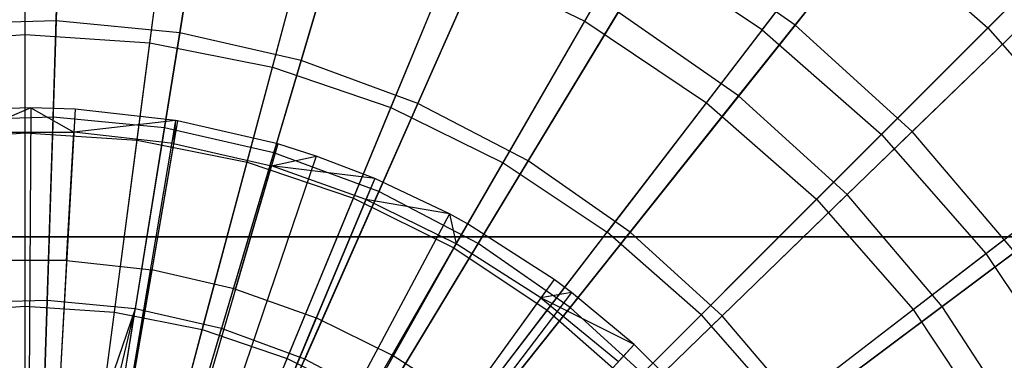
# Model space of a CAD drawing. Extents: x 0.2 to 40.1, y -6.7 to 6.7.
# Tile 228 of 256: x 16.032 to 16.999, y 4.013 to 4.347. Entities that reach past the tile are written whole.
import ezdxf

# ---------------------------------------------------------------- set-up
doc = ezdxf.new("R2010")
doc.units = 0
doc.header["$MEASUREMENT"] = 0
doc.layers.get('0').update_dxf_attribs({"color": 13, "linetype": 'CONTINUOUS'})

# ---------------------------------------------------------------- blocks, each defined once
blk = doc.blocks.new('SNOWBALL_XIV_PM3_STL')
at = {"color": 0}
for p, q in [((16.07644, 4.60561, 11.86972), (16.06811, 4.34585, 12.00407)), ((16.07644, 4.60561, 11.86972), (16.06811, 4.34585, 12.00407)), ((16.03757, 4.33235, 11.91227), (16.03757, 4.58257, 11.76527)), ((16.03757, 4.33235, 11.91227), (16.03757, 4.58257, 11.76527)), ((16.23111, 4.59069, 11.86972), (16.18963, 4.33413, 12.00407)), ((16.23111, 4.59069, 11.86972), (16.18963, 4.33413, 12.00407)), ((16.1601, 4.32432, 11.91227), (16.19276, 4.5724, 11.76527)), ((16.1601, 4.32432, 11.91227), (16.19276, 4.5724, 11.76527)), ((16.3826, 4.55611, 11.86972), (16.30865, 4.30696, 12.00407)), ((16.3826, 4.55611, 11.86972), (16.30865, 4.30696, 12.00407)), ((16.58706, 4.34533, 7.85676), (16.70598, 4.55131, 8.02305)), ((16.58706, 4.34533, 7.85676), (16.70598, 4.55131, 8.02305)), ((16.28054, 4.30036, 11.91227), (16.3453, 4.54205, 11.76527)), ((16.28054, 4.30036, 11.91227), (16.3453, 4.54205, 11.76527)), ((16.94408, 4.53031, 11.70428), (16.79364, 4.34167, 11.86972)), ((16.94408, 4.53031, 11.70428), (16.79364, 4.34167, 11.86972)), ((16.06507, 4.25129, 7.64171), (16.07358, 4.51662, 7.76467)), ((16.06507, 4.25129, 7.64171), (16.07358, 4.51662, 7.76467)), ((16.76137, 4.33687, 11.76527), (16.90135, 4.51929, 11.58822)), ((16.76137, 4.33687, 11.76527), (16.90135, 4.51929, 11.58822)), ((16.17453, 4.24073, 7.64171), (16.2169, 4.50279, 7.76467)), ((16.17453, 4.24073, 7.64171), (16.2169, 4.50279, 7.76467)), ((16.52842, 4.50244, 11.86972), (16.42323, 4.2648, 12.00407)), ((16.52842, 4.50244, 11.86972), (16.42323, 4.2648, 12.00407)), ((16.03757, 4.23585, 7.72144), (16.03757, 4.49257, 7.85676)), ((16.03757, 4.23585, 7.72144), (16.03757, 4.49257, 7.85676)), ((16.39682, 4.26089, 11.91227), (16.49257, 4.49206, 11.76527)), ((16.39682, 4.26089, 11.91227), (16.49257, 4.49206, 11.76527)), ((16.98285, 4.33886, 8.02305), (17.13505, 4.49107, 8.21769)), ((16.98285, 4.33886, 8.02305), (17.13505, 4.49107, 8.21769)), ((16.14751, 4.22864, 7.72144), (16.18101, 4.48317, 7.85676)), ((16.14751, 4.22864, 7.72144), (16.18101, 4.48317, 7.85676)), ((16.28173, 4.21626, 7.64171), (16.35727, 4.47076, 7.76467)), ((16.28173, 4.21626, 7.64171), (16.35727, 4.47076, 7.76467)), ((16.73813, 4.27206, 7.76467), (16.8929, 4.46614, 7.91949)), ((16.73813, 4.27206, 7.76467), (16.8929, 4.46614, 7.91949)), ((16.25556, 4.20715, 7.72144), (16.32201, 4.45512, 7.85676)), ((16.25556, 4.20715, 7.72144), (16.32201, 4.45512, 7.85676)), ((16.70659, 4.26547, 7.85676), (16.85138, 4.45416, 8.02305)), ((16.70659, 4.26547, 7.85676), (16.85138, 4.45416, 8.02305)), ((16.85138, 4.45416, 8.02305), (16.98285, 4.33886, 8.02305)), ((16.85138, 4.45416, 8.02305), (16.98285, 4.33886, 8.02305)), ((16.66619, 4.43057, 11.86972), (16.53147, 4.20833, 12.00407)), ((16.66619, 4.43057, 11.86972), (16.53147, 4.20833, 12.00407)), ((16.79364, 4.34167, 11.86972), (16.66619, 4.43057, 11.86972)), ((16.79364, 4.34167, 11.86972), (16.66619, 4.43057, 11.86972)), ((16.38493, 4.17828, 7.64171), (16.49239, 4.42103, 7.76467)), ((16.38493, 4.17828, 7.64171), (16.49239, 4.42103, 7.76467)), ((16.50695, 4.20658, 11.91227), (16.63206, 4.42327, 11.76527)), ((16.50695, 4.20658, 11.91227), (16.63206, 4.42327, 11.76527)), ((16.76137, 4.33687, 11.76527), (16.63206, 4.42327, 11.76527)), ((16.76137, 4.33687, 11.76527), (16.63206, 4.42327, 11.76527)), ((16.35989, 4.17174, 7.72144), (16.45813, 4.40891, 7.85676)), ((16.35989, 4.17174, 7.72144), (16.45813, 4.40891, 7.85676)), ((16.45813, 4.40891, 7.85676), (16.58706, 4.34533, 7.85676)), ((16.45813, 4.40891, 7.85676), (16.58706, 4.34533, 7.85676)), ((17.082, 4.40506, 11.70428), (16.90867, 4.2372, 11.86972)), ((17.082, 4.40506, 11.70428), (16.90867, 4.2372, 11.86972)), ((16.87831, 4.23432, 11.76527), (17.04089, 4.39691, 11.58822)), ((16.87831, 4.23432, 11.76527), (17.04089, 4.39691, 11.58822)), ((16.48242, 4.12742, 7.64171), (16.62004, 4.35443, 7.76467)), ((16.48242, 4.12742, 7.64171), (16.62004, 4.35443, 7.76467)), ((16.73813, 4.27206, 7.76467), (16.62004, 4.35443, 7.76467)), ((16.73813, 4.27206, 7.76467), (16.62004, 4.35443, 7.76467)), ((16.06811, 4.34585, 12.00407), (15.94608, 4.34194, 12.00407)), ((16.06811, 4.34585, 12.00407), (15.94608, 4.34194, 12.00407)), ((16.06811, 4.34585, 12.00407), (16.05931, 4.0715, 12.10527)), ((16.06811, 4.34585, 12.00407), (16.05931, 4.0715, 12.10527)), ((16.18963, 4.33413, 12.00407), (16.06811, 4.34585, 12.00407)), ((16.18963, 4.33413, 12.00407), (16.06811, 4.34585, 12.00407)), ((16.4587, 4.12301, 7.72144), (16.58706, 4.34533, 7.85676)), ((16.4587, 4.12301, 7.72144), (16.58706, 4.34533, 7.85676)), ((16.58706, 4.34533, 7.85676), (16.70659, 4.26547, 7.85676)), ((16.58706, 4.34533, 7.85676), (16.70659, 4.26547, 7.85676)), ((16.79364, 4.34167, 11.86972), (16.6316, 4.13848, 12.00407)), ((16.79364, 4.34167, 11.86972), (16.6316, 4.13848, 12.00407)), ((16.90867, 4.2372, 11.86972), (16.79364, 4.34167, 11.86972)), ((16.90867, 4.2372, 11.86972), (16.79364, 4.34167, 11.86972)), ((16.84471, 4.17526, 7.76467), (17.02303, 4.34795, 7.91949)), ((16.84471, 4.17526, 7.76467), (17.02303, 4.34795, 7.91949)), ((15.91503, 4.32432, 11.91227), (16.03757, 4.33235, 11.91227)), ((15.91503, 4.32432, 11.91227), (16.03757, 4.33235, 11.91227)), ((16.03757, 4.06575, 12.02693), (16.03757, 4.33235, 11.91227)), ((16.03757, 4.06575, 12.02693), (16.03757, 4.33235, 11.91227)), ((16.03757, 4.33235, 11.91227), (16.1601, 4.32432, 11.91227)), ((16.03757, 4.33235, 11.91227), (16.1601, 4.32432, 11.91227)), ((16.18963, 4.33413, 12.00407), (16.14582, 4.06315, 12.10527)), ((16.18963, 4.33413, 12.00407), (16.14582, 4.06315, 12.10527)), ((16.30865, 4.30696, 12.00407), (16.18963, 4.33413, 12.00407)), ((16.30865, 4.30696, 12.00407), (16.18963, 4.33413, 12.00407)), ((16.76137, 4.33687, 11.76527), (16.60905, 4.13836, 11.91227)), ((16.76137, 4.33687, 11.76527), (16.60905, 4.13836, 11.91227)), ((16.76137, 4.33687, 11.76527), (16.87831, 4.23432, 11.76527)), ((16.76137, 4.33687, 11.76527), (16.87831, 4.23432, 11.76527)), ((16.81467, 4.17069, 7.85676), (16.98285, 4.33886, 8.02305)), ((16.81467, 4.17069, 7.85676), (16.98285, 4.33886, 8.02305)), ((16.98285, 4.33886, 8.02305), (17.09814, 4.20739, 8.02305)), ((16.98285, 4.33886, 8.02305), (17.09814, 4.20739, 8.02305)), ((16.1253, 4.06, 12.02693), (16.1601, 4.32432, 11.91227)), ((16.1253, 4.06, 12.02693), (16.1601, 4.32432, 11.91227)), ((16.1601, 4.32432, 11.91227), (16.28054, 4.30036, 11.91227)), ((16.1601, 4.32432, 11.91227), (16.28054, 4.30036, 11.91227)), ((16.30865, 4.30696, 12.00407), (16.23055, 4.04381, 12.10527)), ((16.30865, 4.30696, 12.00407), (16.23055, 4.04381, 12.10527)), ((16.42323, 4.2648, 12.00407), (16.30865, 4.30696, 12.00407)), ((16.42323, 4.2648, 12.00407), (16.30865, 4.30696, 12.00407)), ((16.21154, 4.04285, 12.02693), (16.28054, 4.30036, 11.91227)), ((16.21154, 4.04285, 12.02693), (16.28054, 4.30036, 11.91227)), ((16.28054, 4.30036, 11.91227), (16.39682, 4.26089, 11.91227)), ((16.28054, 4.30036, 11.91227), (16.39682, 4.26089, 11.91227)), ((16.42323, 4.2648, 12.00407), (16.31212, 4.01379, 12.10527)), ((16.42323, 4.2648, 12.00407), (16.31212, 4.01379, 12.10527)), ((16.53147, 4.20833, 12.00407), (16.42323, 4.2648, 12.00407)), ((16.53147, 4.20833, 12.00407), (16.42323, 4.2648, 12.00407)), ((16.5503, 4.0618, 7.72144), (16.70659, 4.26547, 7.85676)), ((16.5503, 4.0618, 7.72144), (16.70659, 4.26547, 7.85676)), ((16.57261, 4.06451, 7.64171), (16.73813, 4.27206, 7.76467)), ((16.57261, 4.06451, 7.64171), (16.73813, 4.27206, 7.76467)), ((16.70659, 4.26547, 7.85676), (16.81467, 4.17069, 7.85676)), ((16.70659, 4.26547, 7.85676), (16.81467, 4.17069, 7.85676)), ((16.84471, 4.17526, 7.76467), (16.73813, 4.27206, 7.76467)), ((16.84471, 4.17526, 7.76467), (16.73813, 4.27206, 7.76467)), ((16.0432, 4.26042, 12.0589), (15.9855, 4.2589, 12.0589)), ((16.0432, 4.26042, 12.0589), (15.9855, 4.2589, 12.0589)), ((16.0432, 4.26042, 12.0589), (15.98682, 4.23646, 12.06938)), ((16.0432, 4.26042, 12.0589), (15.98682, 4.23646, 12.06938)), ((16.0432, 4.26042, 12.0589), (16.03871, 3.55374, 12.27543)), ((16.0432, 4.26042, 12.0589), (16.03871, 3.55374, 12.27543)), ((16.08664, 4.25907, 12.0589), (16.0432, 4.26042, 12.0589)), ((16.0432, 4.26042, 12.0589), (16.0854, 4.23663, 12.06938)), ((16.0432, 4.26042, 12.0589), (16.0854, 4.23663, 12.06938)), ((16.08664, 4.25907, 12.0589), (16.0432, 4.26042, 12.0589)), ((16.08664, 4.25907, 12.0589), (16.04749, 3.55347, 12.27543)), ((16.08664, 4.25907, 12.0589), (16.04749, 3.55347, 12.27543)), ((16.08664, 4.25907, 12.0589), (16.0854, 4.23663, 12.06938)), ((16.08664, 4.25907, 12.0589), (16.0854, 4.23663, 12.06938)), ((16.18522, 4.24804, 12.0589), (16.08664, 4.25907, 12.0589)), ((16.18522, 4.24804, 12.0589), (16.08664, 4.25907, 12.0589)), ((16.29479, 4.01459, 12.02693), (16.39682, 4.26089, 11.91227)), ((16.29479, 4.01459, 12.02693), (16.39682, 4.26089, 11.91227)), ((16.39682, 4.26089, 11.91227), (16.50695, 4.20658, 11.91227)), ((16.39682, 4.26089, 11.91227), (16.50695, 4.20658, 11.91227)), ((16.98085, 4.11739, 11.76527), (17.16327, 4.25737, 11.58822)), ((16.98085, 4.11739, 11.76527), (17.16327, 4.25737, 11.58822)), ((16.06507, 4.25129, 7.64171), (15.95517, 4.24777, 7.64171)), ((16.06507, 4.25129, 7.64171), (15.95517, 4.24777, 7.64171)), ((16.05614, 3.9728, 7.55251), (16.06507, 4.25129, 7.64171)), ((16.05614, 3.9728, 7.55251), (16.06507, 4.25129, 7.64171)), ((16.17453, 4.24073, 7.64171), (16.06507, 4.25129, 7.64171)), ((16.17453, 4.24073, 7.64171), (16.06507, 4.25129, 7.64171)), ((16.18522, 4.24804, 12.0589), (16.06743, 3.55124, 12.27543)), ((16.18522, 4.24804, 12.0589), (16.06743, 3.55124, 12.27543)), ((16.18714, 4.24772, 12.0589), (16.06743, 3.55124, 12.27543)), ((16.18714, 4.24772, 12.0589), (16.06743, 3.55124, 12.27543)), ((16.18522, 4.24804, 12.0589), (16.0854, 4.23663, 12.06938)), ((16.18522, 4.24804, 12.0589), (16.0854, 4.23663, 12.06938)), ((16.18522, 4.24804, 12.0589), (16.18335, 4.22556, 12.06938)), ((16.18522, 4.24804, 12.0589), (16.18335, 4.22556, 12.06938)), ((16.18714, 4.24772, 12.0589), (16.18335, 4.22556, 12.06938)), ((16.18714, 4.24772, 12.0589), (16.18335, 4.22556, 12.06938)), ((16.18714, 4.24772, 12.0589), (16.18522, 4.24804, 12.0589)), ((16.18714, 4.24772, 12.0589), (16.18522, 4.24804, 12.0589)), ((16.28569, 4.22497, 12.0589), (16.18714, 4.24772, 12.0589)), ((16.28569, 4.22497, 12.0589), (16.18714, 4.24772, 12.0589)), ((15.92763, 4.22864, 7.72144), (16.03757, 4.23585, 7.72144)), ((15.92763, 4.22864, 7.72144), (16.03757, 4.23585, 7.72144)), ((15.98682, 4.23646, 12.06938), (16.0854, 4.23663, 12.06938)), ((15.98682, 4.23646, 12.06938), (16.0854, 4.23663, 12.06938)), ((16.03757, 4.23585, 7.72144), (16.14751, 4.22864, 7.72144)), ((16.03757, 3.96426, 7.61917), (16.03757, 4.23585, 7.72144)), ((16.03757, 3.96426, 7.61917), (16.03757, 4.23585, 7.72144)), ((16.03757, 4.23585, 7.72144), (16.14751, 4.22864, 7.72144)), ((16.07841, 4.11078, 12.12346), (16.0854, 4.23663, 12.06938)), ((16.07841, 4.11078, 12.12346), (16.0854, 4.23663, 12.06938)), ((16.18335, 4.22556, 12.06938), (16.0854, 4.23663, 12.06938)), ((16.18335, 4.22556, 12.06938), (16.0854, 4.23663, 12.06938)), ((16.13006, 3.96567, 7.55251), (16.17453, 4.24073, 7.64171)), ((16.13006, 3.96567, 7.55251), (16.17453, 4.24073, 7.64171)), ((16.28173, 4.21626, 7.64171), (16.17453, 4.24073, 7.64171)), ((16.28173, 4.21626, 7.64171), (16.17453, 4.24073, 7.64171)), ((16.70137, 4.05739, 11.91227), (16.87831, 4.23432, 11.76527)), ((16.70137, 4.05739, 11.91227), (16.87831, 4.23432, 11.76527)), ((16.90867, 4.2372, 11.86972), (16.72198, 4.0564, 12.00407)), ((16.90867, 4.2372, 11.86972), (16.72198, 4.0564, 12.00407)), ((16.87831, 4.23432, 11.76527), (16.98085, 4.11739, 11.76527)), ((16.87831, 4.23432, 11.76527), (16.98085, 4.11739, 11.76527)), ((17.0094, 4.11888, 11.86972), (16.90867, 4.2372, 11.86972)), ((17.0094, 4.11888, 11.86972), (16.90867, 4.2372, 11.86972)), ((16.28569, 4.22497, 12.0589), (16.08775, 3.54657, 12.27543)), ((16.28569, 4.22497, 12.0589), (16.08775, 3.54657, 12.27543)), ((16.11206, 3.95938, 7.61917), (16.14751, 4.22864, 7.72144)), ((16.11206, 3.95938, 7.61917), (16.14751, 4.22864, 7.72144)), ((16.14751, 4.22864, 7.72144), (16.25556, 4.20715, 7.72144)), ((16.14751, 4.22864, 7.72144), (16.25556, 4.20715, 7.72144)), ((16.18335, 4.22556, 12.06938), (16.16206, 4.10133, 12.12346)), ((16.18335, 4.22556, 12.06938), (16.16206, 4.10133, 12.12346)), ((16.18335, 4.22556, 12.06938), (16.2794, 4.20339, 12.06938)), ((16.18335, 4.22556, 12.06938), (16.2794, 4.20339, 12.06938)), ((16.28569, 4.22497, 12.0589), (16.2794, 4.20339, 12.06938)), ((16.28569, 4.22497, 12.0589), (16.2794, 4.20339, 12.06938)), ((16.32342, 4.21305, 12.0589), (16.28569, 4.22497, 12.0589)), ((16.32342, 4.21305, 12.0589), (16.28569, 4.22497, 12.0589)), ((16.20246, 3.94915, 7.55251), (16.28173, 4.21626, 7.64171)), ((16.20246, 3.94915, 7.55251), (16.28173, 4.21626, 7.64171)), ((16.38493, 4.17828, 7.64171), (16.28173, 4.21626, 7.64171)), ((16.38493, 4.17828, 7.64171), (16.28173, 4.21626, 7.64171)), ((16.32342, 4.21305, 12.0589), (16.09537, 3.54416, 12.27543)), ((16.32342, 4.21305, 12.0589), (16.09537, 3.54416, 12.27543)), ((16.18527, 3.94481, 7.61917), (16.25556, 4.20715, 7.72144)), ((16.18527, 3.94481, 7.61917), (16.25556, 4.20715, 7.72144)), ((16.25556, 4.20715, 7.72144), (16.35989, 4.17174, 7.72144)), ((16.25556, 4.20715, 7.72144), (16.35989, 4.17174, 7.72144)), ((16.2794, 4.20339, 12.06938), (16.32342, 4.21305, 12.0589)), ((16.2794, 4.20339, 12.06938), (16.32342, 4.21305, 12.0589)), ((16.38101, 4.19115, 12.0589), (16.32342, 4.21305, 12.0589)), ((16.38101, 4.19115, 12.0589), (16.32342, 4.21305, 12.0589)), ((16.37365, 3.9757, 12.02693), (16.50695, 4.20658, 11.91227)), ((16.37365, 3.9757, 12.02693), (16.50695, 4.20658, 11.91227)), ((16.53147, 4.20833, 12.00407), (16.38917, 3.97359, 12.10527)), ((16.53147, 4.20833, 12.00407), (16.38917, 3.97359, 12.10527)), ((16.50695, 4.20658, 11.91227), (16.60905, 4.13836, 11.91227)), ((16.50695, 4.20658, 11.91227), (16.60905, 4.13836, 11.91227)), ((16.6316, 4.13848, 12.00407), (16.53147, 4.20833, 12.00407)), ((16.6316, 4.13848, 12.00407), (16.53147, 4.20833, 12.00407)), ((16.90945, 4.06261, 7.85676), (17.09814, 4.20739, 8.02305)), ((16.90945, 4.06261, 7.85676), (17.09814, 4.20739, 8.02305)), ((16.93804, 4.06563, 7.76467), (17.13698, 4.2141, 7.91949)), ((16.93804, 4.06563, 7.76467), (17.13698, 4.2141, 7.91949)), ((16.24409, 4.0824, 12.12346), (16.2794, 4.20339, 12.06938)), ((16.24409, 4.0824, 12.12346), (16.2794, 4.20339, 12.06938)), ((16.3723, 4.17043, 12.06938), (16.2794, 4.20339, 12.06938)), ((16.3723, 4.17043, 12.06938), (16.2794, 4.20339, 12.06938)), ((16.38101, 4.19115, 12.0589), (16.2794, 4.20339, 12.06938)), ((16.38101, 4.19115, 12.0589), (16.2794, 4.20339, 12.06938)), ((16.38101, 4.19115, 12.0589), (16.10702, 3.53973, 12.27543)), ((16.38101, 4.19115, 12.0589), (16.10702, 3.53973, 12.27543)), ((16.38101, 4.19115, 12.0589), (16.3723, 4.17043, 12.06938)), ((16.38101, 4.19115, 12.0589), (16.3723, 4.17043, 12.06938)), ((16.45421, 4.15633, 12.0589), (16.38101, 4.19115, 12.0589)), ((16.45421, 4.15633, 12.0589), (16.38101, 4.19115, 12.0589)), ((16.27215, 3.9235, 7.55251), (16.38493, 4.17828, 7.64171)), ((16.27215, 3.9235, 7.55251), (16.38493, 4.17828, 7.64171)), ((16.48242, 4.12742, 7.64171), (16.38493, 4.17828, 7.64171)), ((16.48242, 4.12742, 7.64171), (16.38493, 4.17828, 7.64171)), ((16.25595, 3.92082, 7.61917), (16.35989, 4.17174, 7.72144)), ((16.25595, 3.92082, 7.61917), (16.35989, 4.17174, 7.72144)), ((16.3723, 4.17043, 12.06938), (16.32343, 4.05424, 12.12346)), ((16.3723, 4.17043, 12.06938), (16.32343, 4.05424, 12.12346)), ((16.35989, 4.17174, 7.72144), (16.4587, 4.12301, 7.72144)), ((16.35989, 4.17174, 7.72144), (16.4587, 4.12301, 7.72144)), ((16.46083, 4.12708, 12.06938), (16.3723, 4.17043, 12.06938)), ((16.46083, 4.12708, 12.06938), (16.3723, 4.17043, 12.06938)), ((16.45421, 4.15633, 12.0589), (16.3723, 4.17043, 12.06938)), ((16.45421, 4.15633, 12.0589), (16.3723, 4.17043, 12.06938)), ((16.63314, 3.98916, 7.72144), (16.81467, 4.17069, 7.85676)), ((16.63314, 3.98916, 7.72144), (16.81467, 4.17069, 7.85676)), ((16.65402, 3.99058, 7.64171), (16.84471, 4.17526, 7.76467)), ((16.65402, 3.99058, 7.64171), (16.84471, 4.17526, 7.76467)), ((16.81467, 4.17069, 7.85676), (16.90945, 4.06261, 7.85676)), ((16.81467, 4.17069, 7.85676), (16.90945, 4.06261, 7.85676)), ((16.93804, 4.06563, 7.76467), (16.84471, 4.17526, 7.76467)), ((16.93804, 4.06563, 7.76467), (16.84471, 4.17526, 7.76467)), ((16.45421, 4.15633, 12.0589), (16.12182, 3.53269, 12.27543)), ((16.45421, 4.15633, 12.0589), (16.12182, 3.53269, 12.27543)), ((16.47185, 4.14668, 12.0589), (16.45421, 4.15633, 12.0589)), ((16.45421, 4.15633, 12.0589), (16.46083, 4.12708, 12.06938)), ((16.45421, 4.15633, 12.0589), (16.46083, 4.12708, 12.06938)), ((16.47185, 4.14668, 12.0589), (16.45421, 4.15633, 12.0589)), ((16.47185, 4.14668, 12.0589), (16.12539, 3.53074, 12.27543)), ((16.47185, 4.14668, 12.0589), (16.12539, 3.53074, 12.27543)), ((16.44676, 3.92685, 12.02693), (16.60905, 4.13836, 11.91227)), ((16.44676, 3.92685, 12.02693), (16.60905, 4.13836, 11.91227)), ((16.6316, 4.13848, 12.00407), (16.46045, 3.92387, 12.10527)), ((16.6316, 4.13848, 12.00407), (16.46045, 3.92387, 12.10527)), ((16.47185, 4.14668, 12.0589), (16.46083, 4.12708, 12.06938)), ((16.47185, 4.14668, 12.0589), (16.46083, 4.12708, 12.06938)), ((16.55703, 4.09214, 12.0589), (16.47185, 4.14668, 12.0589)), ((16.55703, 4.09214, 12.0589), (16.47185, 4.14668, 12.0589)), ((16.70137, 4.05739, 11.91227), (16.60905, 4.13836, 11.91227)), ((16.70137, 4.05739, 11.91227), (16.60905, 4.13836, 11.91227)), ((16.72198, 4.0564, 12.00407), (16.6316, 4.13848, 12.00407)), ((16.72198, 4.0564, 12.00407), (16.6316, 4.13848, 12.00407)), ((39.43158, 4.13386, 50.87138), (0.8489, 4.13386, 50.87138)), ((0.8489, 4.13386, 50.91075), (39.43158, 4.13386, 50.91075)), ((39.43158, 4.13386, 50.87138), (0.8489, 4.13386, 50.87138)), ((0.8489, 4.13386, 50.91075), (39.43158, 4.13386, 50.91075)), ((16.3229, 3.8878, 7.61917), (16.4587, 4.12301, 7.72144)), ((16.3229, 3.8878, 7.61917), (16.4587, 4.12301, 7.72144)), ((16.33798, 3.88915, 7.55251), (16.48242, 4.12742, 7.64171)), ((16.33798, 3.88915, 7.55251), (16.48242, 4.12742, 7.64171)), ((16.46083, 4.12708, 12.06938), (16.39904, 4.01723, 12.12346)), ((16.46083, 4.12708, 12.06938), (16.39904, 4.01723, 12.12346)), ((16.4587, 4.12301, 7.72144), (16.5503, 4.0618, 7.72144)), ((16.4587, 4.12301, 7.72144), (16.5503, 4.0618, 7.72144)), ((16.54385, 4.07393, 12.06938), (16.46083, 4.12708, 12.06938)), ((16.54385, 4.07393, 12.06938), (16.46083, 4.12708, 12.06938)), ((16.57261, 4.06451, 7.64171), (16.48242, 4.12742, 7.64171)), ((16.57261, 4.06451, 7.64171), (16.48242, 4.12742, 7.64171)), ((17.0094, 4.11888, 11.86972), (16.80112, 3.96344, 12.00407)), ((17.0094, 4.11888, 11.86972), (16.80112, 3.96344, 12.00407)), ((16.07841, 4.11078, 12.12346), (15.99423, 4.11064, 12.12346)), ((16.07841, 4.11078, 12.12346), (15.99423, 4.11064, 12.12346)), ((16.07841, 4.11078, 12.12346), (16.07092, 3.9757, 12.17293)), ((16.07841, 4.11078, 12.12346), (16.07092, 3.9757, 12.17293)), ((16.07841, 4.11078, 12.12346), (16.16206, 4.10133, 12.12346)), ((16.07841, 4.11078, 12.12346), (16.16206, 4.10133, 12.12346)), ((16.78234, 3.96507, 11.91227), (16.98085, 4.11739, 11.76527)), ((16.78234, 3.96507, 11.91227), (16.98085, 4.11739, 11.76527)), ((16.98085, 4.11739, 11.76527), (17.06726, 3.98808, 11.76527)), ((16.98085, 4.11739, 11.76527), (17.06726, 3.98808, 11.76527)), ((16.13922, 3.96798, 12.17293), (16.16206, 4.10133, 12.12346)), ((16.13922, 3.96798, 12.17293), (16.16206, 4.10133, 12.12346)), ((16.24409, 4.0824, 12.12346), (16.16206, 4.10133, 12.12346)), ((16.24409, 4.0824, 12.12346), (16.16206, 4.10133, 12.12346)), ((16.55703, 4.09214, 12.0589), (16.14262, 3.51971, 12.27543)), ((16.55703, 4.09214, 12.0589), (16.14262, 3.51971, 12.27543)), ((16.55703, 4.09214, 12.0589), (16.54385, 4.07393, 12.06938)), ((16.55703, 4.09214, 12.0589), (16.54385, 4.07393, 12.06938)), ((16.57422, 4.07938, 12.0589), (16.55703, 4.09214, 12.0589)), ((16.57422, 4.07938, 12.0589), (16.55703, 4.09214, 12.0589)), ((16.24409, 4.0824, 12.12346), (16.2062, 3.95252, 12.17293)), ((16.24409, 4.0824, 12.12346), (16.2062, 3.95252, 12.17293)), ((16.24409, 4.0824, 12.12346), (16.32343, 4.05424, 12.12346)), ((16.24409, 4.0824, 12.12346), (16.32343, 4.05424, 12.12346)), ((16.05931, 4.0715, 12.10527), (15.97244, 4.06871, 12.10527)), ((16.05931, 4.0715, 12.10527), (15.97244, 4.06871, 12.10527)), ((16.05931, 4.0715, 12.10527), (16.05018, 3.78674, 12.17175)), ((16.05931, 4.0715, 12.10527), (16.05018, 3.78674, 12.17175)), ((16.14582, 4.06315, 12.10527), (16.05931, 4.0715, 12.10527)), ((16.14582, 4.06315, 12.10527), (16.05931, 4.0715, 12.10527)), ((16.57422, 4.07938, 12.0589), (16.14609, 3.51713, 12.27543)), ((16.57422, 4.07938, 12.0589), (16.14609, 3.51713, 12.27543)), ((16.54385, 4.07393, 12.06938), (16.46993, 3.97183, 12.12346)), ((16.54385, 4.07393, 12.06938), (16.46993, 3.97183, 12.12346)), ((16.57422, 4.07938, 12.0589), (16.54385, 4.07393, 12.06938)), ((16.57422, 4.07938, 12.0589), (16.54385, 4.07393, 12.06938)), ((16.54385, 4.07393, 12.06938), (16.62026, 4.01166, 12.06938)), ((16.63544, 4.02825, 12.0589), (16.54385, 4.07393, 12.06938)), ((16.54385, 4.07393, 12.06938), (16.62026, 4.01166, 12.06938)), ((16.63544, 4.02825, 12.0589), (16.54385, 4.07393, 12.06938)), ((16.63544, 4.02825, 12.0589), (16.57422, 4.07938, 12.0589)), ((16.63544, 4.02825, 12.0589), (16.57422, 4.07938, 12.0589)), ((15.94983, 4.06, 12.02693), (16.03757, 4.06575, 12.02693)), ((15.94983, 4.06, 12.02693), (16.03757, 4.06575, 12.02693)), ((16.03757, 3.78694, 12.10744), (16.03757, 4.06575, 12.02693)), ((16.03757, 4.06575, 12.02693), (16.1253, 4.06, 12.02693)), ((16.03757, 3.78694, 12.10744), (16.03757, 4.06575, 12.02693)), ((16.03757, 4.06575, 12.02693), (16.1253, 4.06, 12.02693)), ((16.14582, 4.06315, 12.10527), (16.05018, 3.78674, 12.17175)), ((16.14582, 4.06315, 12.10527), (16.05018, 3.78674, 12.17175)), ((16.07868, 3.78479, 12.17175), (16.14582, 4.06315, 12.10527)), ((16.07868, 3.78479, 12.17175), (16.14582, 4.06315, 12.10527)), ((16.10035, 3.7819, 12.17175), (16.14582, 4.06315, 12.10527)), ((16.10035, 3.7819, 12.17175), (16.14582, 4.06315, 12.10527)), ((16.23055, 4.04381, 12.10527), (16.14582, 4.06315, 12.10527)), ((16.23055, 4.04381, 12.10527), (16.14582, 4.06315, 12.10527)), ((16.38497, 3.84633, 7.61917), (16.5503, 4.0618, 7.72144)), ((16.38497, 3.84633, 7.61917), (16.5503, 4.0618, 7.72144)), ((16.39889, 3.84667, 7.55251), (16.57261, 4.06451, 7.64171)), ((16.39889, 3.84667, 7.55251), (16.57261, 4.06451, 7.64171)), ((16.5503, 4.0618, 7.72144), (16.63314, 3.98916, 7.72144)), ((16.5503, 4.0618, 7.72144), (16.63314, 3.98916, 7.72144)), ((16.65402, 3.99058, 7.64171), (16.57261, 4.06451, 7.64171)), ((16.65402, 3.99058, 7.64171), (16.57261, 4.06451, 7.64171)), ((16.70578, 3.90632, 7.72144), (16.90945, 4.06261, 7.85676)), ((16.70578, 3.90632, 7.72144), (16.90945, 4.06261, 7.85676)), ((16.7253, 3.90685, 7.64171), (16.93804, 4.06563, 7.76467)), ((16.7253, 3.90685, 7.64171), (16.93804, 4.06563, 7.76467)), ((16.90945, 4.06261, 7.85676), (16.98931, 3.94308, 7.85676)), ((16.90945, 4.06261, 7.85676), (16.98931, 3.94308, 7.85676)), ((17.01659, 3.94496, 7.76467), (16.93804, 4.06563, 7.76467)), ((17.01659, 3.94496, 7.76467), (16.93804, 4.06563, 7.76467)), ((16.08891, 3.78358, 12.10744), (16.1253, 4.06, 12.02693)), ((16.08891, 3.78358, 12.10744), (16.1253, 4.06, 12.02693)), ((16.1253, 4.06, 12.02693), (16.21154, 4.04285, 12.02693)), ((16.1253, 4.06, 12.02693), (16.21154, 4.04285, 12.02693)), ((16.27098, 3.92953, 12.17293), (16.32343, 4.05424, 12.12346)), ((16.27098, 3.92953, 12.17293), (16.32343, 4.05424, 12.12346)), ((16.39904, 4.01723, 12.12346), (16.32343, 4.05424, 12.12346)), ((16.39904, 4.01723, 12.12346), (16.32343, 4.05424, 12.12346)), ((16.70137, 4.05739, 11.91227), (16.51286, 3.86888, 12.02693)), ((16.70137, 4.05739, 11.91227), (16.51286, 3.86888, 12.02693)), ((16.72198, 4.0564, 12.00407), (16.52479, 3.86544, 12.10527)), ((16.72198, 4.0564, 12.00407), (16.52479, 3.86544, 12.10527)), ((16.70137, 4.05739, 11.91227), (16.78234, 3.96507, 11.91227)), ((16.70137, 4.05739, 11.91227), (16.78234, 3.96507, 11.91227)), ((16.80112, 3.96344, 12.00407), (16.72198, 4.0564, 12.00407)), ((16.80112, 3.96344, 12.00407), (16.72198, 4.0564, 12.00407)), ((16.13938, 3.77354, 12.10744), (16.21154, 4.04285, 12.02693)), ((16.13938, 3.77354, 12.10744), (16.21154, 4.04285, 12.02693)), ((16.14949, 3.77068, 12.17175), (16.23055, 4.04381, 12.10527)), ((16.14949, 3.77068, 12.17175), (16.23055, 4.04381, 12.10527)), ((16.21154, 4.04285, 12.02693), (16.29479, 4.01459, 12.02693)), ((16.21154, 4.04285, 12.02693), (16.29479, 4.01459, 12.02693)), ((16.31212, 4.01379, 12.10527), (16.23055, 4.04381, 12.10527)), ((16.31212, 4.01379, 12.10527), (16.23055, 4.04381, 12.10527)), ((16.63544, 4.02825, 12.0589), (16.15847, 3.50679, 12.27543)), ((16.63544, 4.02825, 12.0589), (16.15847, 3.50679, 12.27543)), ((16.63544, 4.02825, 12.0589), (16.62026, 4.01166, 12.06938)), ((16.63544, 4.02825, 12.0589), (16.62026, 4.01166, 12.06938)), ((16.68032, 3.98417, 12.0589), (16.63544, 4.02825, 12.0589)), ((16.68032, 3.98417, 12.0589), (16.63544, 4.02825, 12.0589)), ((16.1881, 3.757, 12.10744), (16.29479, 4.01459, 12.02693)), ((16.1881, 3.757, 12.10744), (16.29479, 4.01459, 12.02693)), ((16.19679, 3.75327, 12.17175), (16.31212, 4.01379, 12.10527)), ((16.19679, 3.75327, 12.17175), (16.31212, 4.01379, 12.10527)), ((16.29479, 4.01459, 12.02693), (16.37365, 3.9757, 12.02693)), ((16.29479, 4.01459, 12.02693), (16.37365, 3.9757, 12.02693)), ((16.38917, 3.97359, 12.10527), (16.31212, 4.01379, 12.10527)), ((16.38917, 3.97359, 12.10527), (16.31212, 4.01379, 12.10527)), ((16.39904, 4.01723, 12.12346), (16.33271, 3.89931, 12.17293)), ((16.39904, 4.01723, 12.12346), (16.33271, 3.89931, 12.17293)), ((16.46993, 3.97183, 12.12346), (16.39904, 4.01723, 12.12346)), ((16.46993, 3.97183, 12.12346), (16.39904, 4.01723, 12.12346))]:
    blk.add_line(p, q, dxfattribs=at)
blk = doc.blocks.new('GRUPUJ_1')
at = {"color": 0}
blk.add_blockref('SNOWBALL_XIV_PM3_STL', (-0.20617, 6.65964, -0.51186), dxfattribs=at)

msp = doc.modelspace()

# ---------------------------------------------------------------- block references
at = {"color": 0}
msp.add_blockref('GRUPUJ_1', (0.20617, -6.65964, 0.51186), dxfattribs=at)

doc.saveas('drawing.dxf')
